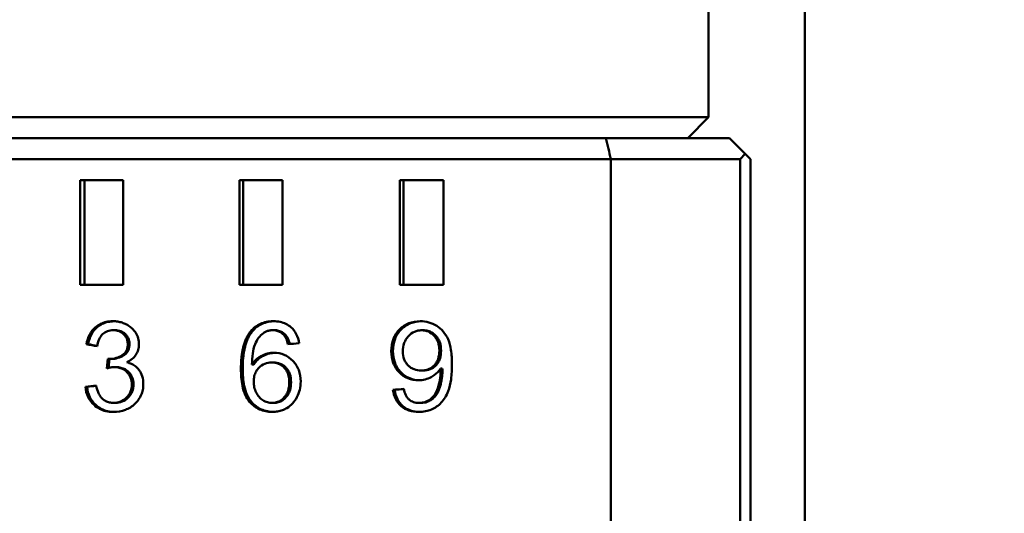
# Model space of a CAD drawing. Header units: millimetres. Extents: x 0 to 14369, y -869 to 2970.
# Tile 138 of 256: x 1368 to 1391, y 1890 to 1902. Entities that reach past the tile are written whole.
import ezdxf

# ---------------------------------------------------------------- set-up
doc = ezdxf.new("R2010")
doc.units = ezdxf.units.MM
doc.header["$LTSCALE"] = 10
doc.layers.add('Bemaßung (ISO)', color=7, linetype='Continuous', lineweight=25)
doc.layers.add('Sichtbar (ISO)', color=7, linetype='Continuous', lineweight=50)
doc.styles.add('Notiztext (DIN)', font='isocpeur.ttf')
doc.dimstyles.new('Standard (DIN)', dxfattribs={"dimscale": 10, "dimtxt": 3.5, "dimasz": 2.5, "dimexe": 3.175, "dimexo": 0.8, "dimgap": 0.8, "dimtad": 1, "dimrnd": 1e-08, "dimzin": 0, "dimtxsty": 'Notiztext (DIN)', "dimcen": 0.09, "dimdle": 10, "dimclrd": 256, "dimclre": 256, "dimclrt": 256, "dimadec": 0, "dimazin": 0, "dimtfac": 1, "dimtmove": 0, "dimatfit": 3, "dimfxl": 1, "dimtolj": 1, "dimtzin": 0, "dimlwd": -1, "dimlwe": -1, "dimarcsym": 0})

# ---------------------------------------------------------------- blocks, each defined once
blk = doc.blocks.new('*D13')
at = {"layer": 'Bemaßung (ISO)', "transparency": 16777216}
for p, q in [((1297.655, 2633.514), (1541.405, 2633.514)), ((1509.655, 1658.514), (1509.655, 2608.514)), ((1293.805, 1633.514), (1541.405, 1633.514))]:
    blk.add_line(p, q, dxfattribs=at)
for points in [[(1505.488, 2608.514), (1513.821, 2608.514), (1509.655, 2633.514)], [(1505.488, 1658.514), (1513.821, 1658.514), (1509.655, 1633.514)]]:
    blk.add_solid(points, dxfattribs=at)
at = {"layer": 'Defpoints', "color": 0, "transparency": 16777216}
for p in [(1289.655, 2633.514), (1509.655, 2633.514), (1285.805, 1633.514)]:
    blk.add_point(p, dxfattribs=at)
at = {"layer": 'Bemaßung (ISO)', "transparency": 16777216, "insert": (1459.655, 2060.889), "char_height": 35, "attachment_point": 1, "rotation": 90, "style": 'Notiztext (DIN)'}
blk.add_mtext('\\A1;1000,00', dxfattribs=at)
blk = doc.blocks.new('*D16')
at = {"layer": 'Bemaßung (ISO)', "transparency": 16777216}
for p, q in [((1319.754, 2563.113), (1623.504, 2563.113)), ((1591.754, 1734.915), (1591.754, 2538.113)), ((1319.754, 1709.915), (1623.504, 1709.915))]:
    blk.add_line(p, q, dxfattribs=at)
for points in [[(1587.587, 2538.113), (1595.921, 2538.113), (1591.754, 2563.113)], [(1587.587, 1734.915), (1595.921, 1734.915), (1591.754, 1709.915)]]:
    blk.add_solid(points, dxfattribs=at)
at = {"layer": 'Defpoints', "color": 0, "transparency": 16777216}
for p in [(1311.754, 2563.113), (1591.754, 2563.113), (1311.754, 1709.915)]:
    blk.add_point(p, dxfattribs=at)
at = {"layer": 'Bemaßung (ISO)', "transparency": 16777216, "insert": (1541.754, 2072.639), "char_height": 35, "attachment_point": 1, "rotation": 90, "style": 'Notiztext (DIN)'}
blk.add_mtext('\\A1;853,20', dxfattribs=at)

msp = doc.modelspace()

# ---------------------------------------------------------------- linework, layer by layer
at = {"layer": 'Sichtbar (ISO)'}
for p, q in [((1386.455, 2137.664), (1386.455, 1635.364)), ((1384.155, 1903.764), (1384.155, 1899.764)), ((1343.619, 1899.764), (1382.071, 1899.764)), ((1382.071, 1899.764), (1384.155, 1899.764)), ((1383.655, 1899.264), (1384.155, 1899.764)), ((1327.418, 1899.264), (1381.698, 1899.264)), ((1343.9, 1899.264), (1382.092, 1899.264)), ((1382.092, 1899.264), (1383.606, 1899.264)), ((1383.606, 1899.264), (1384.655, 1899.264)), ((1384.655, 1899.264), (1385.03, 1898.889)), ((1384.905, 1898.764), (1385.03, 1898.889)), ((1385.03, 1898.889), (1385.155, 1898.764)), ((1327.025, 1898.764), (1381.821, 1898.764)), ((1381.821, 1898.764), (1384.905, 1898.764)), ((1381.821, 1898.764), (1381.821, 1874.764)), ((1384.905, 1898.764), (1384.905, 1874.764)), ((1385.155, 1898.764), (1385.155, 1874.764)), ((1370.162, 1898.264), (1369.139, 1898.264)), ((1369.139, 1898.264), (1369.139, 1895.764)), ((1369.241, 1895.764), (1369.241, 1898.264)), ((1370.162, 1895.764), (1370.162, 1898.264)), ((1373.975, 1898.264), (1372.942, 1898.264)), ((1372.942, 1898.264), (1372.942, 1895.764)), ((1373.034, 1895.764), (1373.034, 1898.264)), ((1373.975, 1895.764), (1373.975, 1898.264)), ((1377.819, 1898.264), (1376.778, 1898.264)), ((1376.778, 1898.264), (1376.778, 1895.764)), ((1376.861, 1895.764), (1376.861, 1898.264)), ((1377.819, 1895.764), (1377.819, 1898.264)), ((1369.139, 1895.764), (1370.162, 1895.764)), ((1372.942, 1895.764), (1373.975, 1895.764)), ((1376.778, 1895.764), (1377.819, 1895.764)), ((1369.967, 1894.679), (1369.927, 1894.679)), ((1373.737, 1894.679), (1373.778, 1894.679)), ((1377.296, 1894.677), (1377.338, 1894.677)), ((1369.326, 1894.343), (1369.286, 1894.343)), ((1369.8, 1893.996), (1369.771, 1893.767)), ((1369.813, 1893.778), (1369.84, 1893.993)), ((1369.842, 1893.993), (1369.882, 1893.993)), ((1369.955, 1893.796), (1369.995, 1893.796)), ((1373.242, 1893.857), (1373.283, 1893.857)), ((1373.754, 1893.909), (1373.714, 1893.909)), ((1377.289, 1893.713), (1377.33, 1893.713)), ((1377.75, 1893.762), (1377.791, 1893.762)), ((1369.26, 1893.324), (1369.3, 1893.324)), ((1376.611, 1893.254), (1376.652, 1893.254)), ((1369.933, 1892.942), (1369.973, 1892.942)), ((1373.724, 1892.942), (1373.765, 1892.942)), ((1377.236, 1892.942), (1377.277, 1892.942))]:
    msp.add_line(p, q, dxfattribs=at)
for centre, ratio, start_param, end_param in [((1377.408, 1894.046), 0.355888, 0.455367, 0.852437), ((1377.45, 1894.046), 0.355954, 0.455373, 0.852455)]:
    msp.add_ellipse(centre, major_axis=(0.047, -1.013), ratio=ratio, start_param=start_param, end_param=end_param, dxfattribs=at)
for points in [[(1381.821, 1898.764), (1381.8, 1898.847), (1381.759, 1899.014), (1381.718, 1899.181), (1381.698, 1899.264)], [(1369.545, 1894.297), (1369.459, 1894.312), (1369.372, 1894.328), (1369.286, 1894.343)], [(1369.546, 1894.304), (1369.473, 1894.317), (1369.399, 1894.33), (1369.326, 1894.343)], [(1374.368, 1894.365), (1374.28, 1894.358), (1374.192, 1894.351), (1374.103, 1894.344)], [(1377.751, 1893.71), (1377.751, 1893.721), (1377.75, 1893.739), (1377.75, 1893.762)], [(1377.793, 1893.71), (1377.793, 1893.721), (1377.791, 1893.739), (1377.791, 1893.762)], [(1369.519, 1893.358), (1369.433, 1893.347), (1369.346, 1893.335), (1369.26, 1893.324)], [(1369.52, 1893.353), (1369.447, 1893.343), (1369.373, 1893.333), (1369.3, 1893.324)], [(1376.871, 1893.277), (1376.784, 1893.27), (1376.698, 1893.262), (1376.611, 1893.254)], [(1376.871, 1893.274), (1376.798, 1893.267), (1376.725, 1893.261), (1376.652, 1893.254)]]:
    msp.add_open_spline(points, degree=3, dxfattribs=at)
for points, knots in [([(1369.502, 1894.748), (1369.539, 1894.779), (1369.578, 1894.806), (1369.622, 1894.827), (1369.665, 1894.848), (1369.711, 1894.865), (1369.761, 1894.876), (1369.811, 1894.887), (1369.864, 1894.893), (1369.921, 1894.893)], [0, 0, 0, 0, 0.3333333, 0.3333333, 0.3333333, 0.6666667, 0.6666667, 0.6666667, 1, 1, 1, 1]), ([(1369.542, 1894.748), (1369.579, 1894.779), (1369.619, 1894.806), (1369.662, 1894.827), (1369.705, 1894.848), (1369.751, 1894.865), (1369.801, 1894.876), (1369.845, 1894.885), (1369.892, 1894.891), (1369.941, 1894.892)], [0, 0, 0, 0, 0.3333333, 0.3333333, 0.3333333, 0.6666667, 0.6666667, 0.6666667, 0.9594387, 0.9594387, 0.9594387, 0.9594387]), ([(1369.921, 1894.893), (1369.96, 1894.893), (1369.997, 1894.89), (1370.033, 1894.884), (1370.069, 1894.878), (1370.104, 1894.87), (1370.138, 1894.859), (1370.173, 1894.848), (1370.207, 1894.834), (1370.241, 1894.817)], [0, 0, 0, 0, 0.333333, 0.333333, 0.333333, 0.666667, 0.666667, 0.666667, 1, 1, 1, 1]), ([(1373.21, 1894.65), (1373.242, 1894.689), (1373.278, 1894.725), (1373.358, 1894.786), (1373.4, 1894.811), (1373.492, 1894.852), (1373.54, 1894.867), (1373.644, 1894.888), (1373.699, 1894.893), (1373.753, 1894.893)], [0.000001, 0.000001, 0.000001, 0.000001, 0.01537606, 0.01537606, 0.03036404, 0.03036404, 0.04584919, 0.04584919, 0.06246814, 0.06246814, 0.06246814, 0.06246814]), ([(1373.25, 1894.65), (1373.283, 1894.689), (1373.319, 1894.725), (1373.399, 1894.786), (1373.441, 1894.811), (1373.532, 1894.852), (1373.581, 1894.867), (1373.678, 1894.887), (1373.726, 1894.891), (1373.773, 1894.892)], [0.000001, 0.000001, 0.000001, 0.000001, 0.01537678, 0.01537678, 0.03036574, 0.03036574, 0.04585207, 0.04585207, 0.06036896, 0.06036896, 0.06036896, 0.06036896]), ([(1373.753, 1894.893), (1373.81, 1894.893), (1373.864, 1894.887), (1373.914, 1894.877), (1373.964, 1894.866), (1374.01, 1894.85), (1374.053, 1894.829), (1374.096, 1894.808), (1374.135, 1894.782), (1374.171, 1894.752)], [0, 0, 0, 0, 0.333333, 0.333333, 0.333333, 0.666667, 0.666667, 0.666667, 1, 1, 1, 1]), ([(1376.767, 1894.696), (1376.8, 1894.728), (1376.835, 1894.756), (1376.91, 1894.806), (1376.949, 1894.827), (1377.077, 1894.878), (1377.169, 1894.893), (1377.263, 1894.893)], [0.000001, 0.000001, 0.000001, 0.000001, 0.01368013, 0.01368013, 0.02709682, 0.02709682, 0.05538177, 0.05538177, 0.05538177, 0.05538177]), ([(1376.809, 1894.696), (1376.841, 1894.728), (1376.876, 1894.756), (1376.951, 1894.806), (1376.99, 1894.827), (1377.112, 1894.875), (1377.197, 1894.89), (1377.283, 1894.892)], [0.000001, 0.000001, 0.000001, 0.000001, 0.01368114, 0.01368114, 0.02709913, 0.02709913, 0.05325864, 0.05325864, 0.05325864, 0.05325864]), ([(1377.263, 1894.893), (1377.333, 1894.893), (1377.402, 1894.884), (1377.535, 1894.845), (1377.597, 1894.817), (1377.656, 1894.781)], [0.000001, 0.000001, 0.000001, 0.000001, 0.02106886, 0.02106886, 0.0418519, 0.0418519, 0.0418519, 0.0418519]), ([(1369.286, 1894.343), (1369.301, 1894.425), (1369.326, 1894.504), (1369.4, 1894.643), (1369.445, 1894.7), (1369.502, 1894.748)], [0.000001, 0.000001, 0.000001, 0.000001, 0.02491904, 0.02491904, 0.04738537, 0.04738537, 0.04738537, 0.04738537]), ([(1369.326, 1894.343), (1369.341, 1894.425), (1369.366, 1894.504), (1369.44, 1894.643), (1369.486, 1894.7), (1369.542, 1894.748)], [0.000001, 0.000001, 0.000001, 0.000001, 0.02492119, 0.02492119, 0.047386, 0.047386, 0.047386, 0.047386]), ([(1369.927, 1894.679), (1369.879, 1894.679), (1369.832, 1894.671), (1369.745, 1894.639), (1369.707, 1894.615), (1369.674, 1894.583)], [0.000001, 0.000001, 0.000001, 0.000001, 0.01460833, 0.01460833, 0.02847128, 0.02847128, 0.02847128, 0.02847128]), ([(1370.176, 1894.584), (1370.16, 1894.599), (1370.143, 1894.613), (1370.106, 1894.637), (1370.086, 1894.647), (1370.021, 1894.672), (1369.974, 1894.679), (1369.927, 1894.679)], [0.000001, 0.000001, 0.000001, 0.000001, 0.00675116, 0.00675116, 0.01349403, 0.01349403, 0.02797265, 0.02797265, 0.02797265, 0.02797265]), ([(1370.217, 1894.584), (1370.201, 1894.599), (1370.184, 1894.613), (1370.146, 1894.637), (1370.127, 1894.647), (1370.062, 1894.672), (1370.015, 1894.679), (1369.967, 1894.679)], [0.000001, 0.000001, 0.000001, 0.000001, 0.0067514, 0.0067514, 0.01349458, 0.01349458, 0.02797396, 0.02797396, 0.02797396, 0.02797396]), ([(1370.241, 1894.817), (1370.273, 1894.801), (1370.303, 1894.782), (1370.331, 1894.761), (1370.358, 1894.741), (1370.382, 1894.718), (1370.404, 1894.694), (1370.426, 1894.669), (1370.446, 1894.643), (1370.463, 1894.615)], [0, 0, 0, 0, 0.333333, 0.333333, 0.333333, 0.666667, 0.666667, 0.666667, 1, 1, 1, 1]), ([(1373.21, 1894.65), (1373.189, 1894.624), (1373.17, 1894.598), (1373.153, 1894.57), (1373.136, 1894.542), (1373.12, 1894.513), (1373.106, 1894.483), (1373.092, 1894.454), (1373.08, 1894.423), (1373.069, 1894.392), (1373.058, 1894.361), (1373.048, 1894.33), (1373.04, 1894.298), (1373.031, 1894.267), (1373.024, 1894.236), (1373.018, 1894.203), (1373.011, 1894.171), (1373.006, 1894.139), (1373.001, 1894.105), (1372.996, 1894.071), (1372.992, 1894.036), (1372.989, 1893.999), (1372.986, 1893.963), (1372.983, 1893.925), (1372.982, 1893.884), (1372.98, 1893.844), (1372.979, 1893.801), (1372.979, 1893.756)], [0, 0, 0, 0, 0.1111111, 0.1111111, 0.1111111, 0.2222222, 0.2222222, 0.2222222, 0.3333333, 0.3333333, 0.3333333, 0.4444444, 0.4444444, 0.4444444, 0.5555556, 0.5555556, 0.5555556, 0.6666667, 0.6666667, 0.6666667, 0.7777778, 0.7777778, 0.7777778, 0.8888889, 0.8888889, 0.8888889, 1, 1, 1, 1]), ([(1373.02, 1893.756), (1373.02, 1893.801), (1373.021, 1893.845), (1373.022, 1893.886), (1373.024, 1893.927), (1373.027, 1893.966), (1373.03, 1894.003), (1373.034, 1894.041), (1373.038, 1894.076), (1373.043, 1894.11), (1373.048, 1894.145), (1373.053, 1894.178), (1373.06, 1894.21), (1373.066, 1894.243), (1373.074, 1894.274), (1373.082, 1894.305), (1373.091, 1894.336), (1373.1, 1894.367), (1373.111, 1894.398), (1373.122, 1894.428), (1373.134, 1894.458), (1373.148, 1894.487), (1373.162, 1894.516), (1373.177, 1894.544), (1373.194, 1894.571), (1373.211, 1894.599), (1373.23, 1894.625), (1373.25, 1894.65)], [0, 0, 0, 0, 0.1111111, 0.1111111, 0.1111111, 0.2222222, 0.2222222, 0.2222222, 0.3333333, 0.3333333, 0.3333333, 0.4444444, 0.4444444, 0.4444444, 0.5555556, 0.5555556, 0.5555556, 0.6666667, 0.6666667, 0.6666667, 0.7777778, 0.7777778, 0.7777778, 0.8888889, 0.8888889, 0.8888889, 1, 1, 1, 1]), ([(1373.737, 1894.679), (1373.708, 1894.679), (1373.681, 1894.676), (1373.655, 1894.671), (1373.629, 1894.665), (1373.604, 1894.658), (1373.581, 1894.648), (1373.558, 1894.637), (1373.535, 1894.625), (1373.514, 1894.609)], [0, 0, 0, 0, 0.333333, 0.333333, 0.333333, 0.666667, 0.666667, 0.666667, 1, 1, 1, 1]), ([(1374.002, 1894.566), (1373.978, 1894.591), (1373.952, 1894.612), (1373.925, 1894.629), (1373.897, 1894.645), (1373.868, 1894.658), (1373.837, 1894.666), (1373.806, 1894.674), (1373.772, 1894.679), (1373.737, 1894.679)], [0, 0, 0, 0, 0.3333333, 0.3333333, 0.3333333, 0.6666667, 0.6666667, 0.6666667, 1, 1, 1, 1]), ([(1374.043, 1894.566), (1374.019, 1894.591), (1373.993, 1894.612), (1373.966, 1894.629), (1373.938, 1894.645), (1373.909, 1894.658), (1373.878, 1894.666), (1373.846, 1894.674), (1373.813, 1894.679), (1373.778, 1894.679)], [0, 0, 0, 0, 0.3333333, 0.3333333, 0.3333333, 0.6666667, 0.6666667, 0.6666667, 1, 1, 1, 1]), ([(1374.171, 1894.752), (1374.225, 1894.706), (1374.269, 1894.651), (1374.337, 1894.517), (1374.358, 1894.442), (1374.368, 1894.365)], [0.000001, 0.000001, 0.000001, 0.000001, 0.02156447, 0.02156447, 0.04497886, 0.04497886, 0.04497886, 0.04497886]), ([(1376.571, 1894.177), (1376.571, 1894.277), (1376.585, 1894.377), (1376.637, 1894.513), (1376.657, 1894.553), (1376.707, 1894.629), (1376.735, 1894.664), (1376.767, 1894.696)], [0.000001, 0.000001, 0.000001, 0.000001, 0.03014449, 0.03014449, 0.04368566, 0.04368566, 0.05730345, 0.05730345, 0.05730345, 0.05730345]), ([(1376.612, 1894.177), (1376.612, 1894.277), (1376.626, 1894.377), (1376.678, 1894.513), (1376.699, 1894.553), (1376.748, 1894.629), (1376.777, 1894.664), (1376.809, 1894.696)], [0.000001, 0.000001, 0.000001, 0.000001, 0.03014597, 0.03014597, 0.04368689, 0.04368689, 0.05730476, 0.05730476, 0.05730476, 0.05730476]), ([(1377.296, 1894.677), (1377.267, 1894.677), (1377.238, 1894.674), (1377.181, 1894.662), (1377.154, 1894.654), (1377.072, 1894.617), (1377.024, 1894.58), (1376.982, 1894.535)], [0.000001, 0.000001, 0.000001, 0.000001, 0.00884596, 0.00884596, 0.01749292, 0.01749292, 0.03588541, 0.03588541, 0.03588541, 0.03588541]), ([(1377.594, 1894.545), (1377.555, 1894.587), (1377.509, 1894.621), (1377.432, 1894.655), (1377.406, 1894.663), (1377.352, 1894.674), (1377.324, 1894.677), (1377.296, 1894.677)], [0.000001, 0.000001, 0.000001, 0.000001, 0.01726016, 0.01726016, 0.02545482, 0.02545482, 0.03391621, 0.03391621, 0.03391621, 0.03391621]), ([(1377.636, 1894.545), (1377.596, 1894.587), (1377.551, 1894.621), (1377.473, 1894.655), (1377.448, 1894.663), (1377.393, 1894.674), (1377.366, 1894.677), (1377.338, 1894.677)], [0.000001, 0.000001, 0.000001, 0.000001, 0.01726207, 0.01726207, 0.02545752, 0.02545752, 0.0339198, 0.0339198, 0.0339198, 0.0339198]), ([(1377.656, 1894.781), (1377.715, 1894.744), (1377.767, 1894.699), (1377.86, 1894.591), (1377.898, 1894.53), (1377.928, 1894.463)], [0.000001, 0.000001, 0.000001, 0.000001, 0.02092077, 0.02092077, 0.04282434, 0.04282434, 0.04282434, 0.04282434]), ([(1369.674, 1894.583), (1369.638, 1894.549), (1369.611, 1894.507), (1369.567, 1894.409), (1369.553, 1894.353), (1369.545, 1894.297)], [0.000001, 0.000001, 0.000001, 0.000001, 0.01518531, 0.01518531, 0.0322323, 0.0322323, 0.0322323, 0.0322323]), ([(1370.274, 1894.347), (1370.274, 1894.379), (1370.27, 1894.409), (1370.263, 1894.437), (1370.256, 1894.464), (1370.245, 1894.491), (1370.231, 1894.515), (1370.216, 1894.54), (1370.198, 1894.563), (1370.176, 1894.584)], [0, 0, 0, 0, 0.3333333, 0.3333333, 0.3333333, 0.6666667, 0.6666667, 0.6666667, 1, 1, 1, 1]), ([(1370.314, 1894.347), (1370.314, 1894.379), (1370.311, 1894.409), (1370.303, 1894.437), (1370.296, 1894.464), (1370.285, 1894.491), (1370.271, 1894.515), (1370.257, 1894.54), (1370.238, 1894.563), (1370.217, 1894.584)], [0, 0, 0, 0, 0.3333333, 0.3333333, 0.3333333, 0.6666667, 0.6666667, 0.6666667, 1, 1, 1, 1]), ([(1370.463, 1894.615), (1370.489, 1894.573), (1370.509, 1894.529), (1370.535, 1894.436), (1370.542, 1894.389), (1370.542, 1894.342)], [0.000001, 0.000001, 0.000001, 0.000001, 0.01471346, 0.01471346, 0.02900357, 0.02900357, 0.02900357, 0.02900357]), ([(1373.514, 1894.609), (1373.472, 1894.578), (1373.434, 1894.541), (1373.367, 1894.453), (1373.339, 1894.401), (1373.317, 1894.348)], [0.000001, 0.000001, 0.000001, 0.000001, 0.01599791, 0.01599791, 0.03351355, 0.03351355, 0.03351355, 0.03351355]), ([(1374.103, 1894.344), (1374.093, 1894.389), (1374.079, 1894.435), (1374.045, 1894.509), (1374.026, 1894.541), (1374.002, 1894.566)], [0.000001, 0.000001, 0.000001, 0.000001, 0.01372672, 0.01372672, 0.02434723, 0.02434723, 0.02434723, 0.02434723]), ([(1374.144, 1894.348), (1374.133, 1894.391), (1374.119, 1894.436), (1374.086, 1894.509), (1374.067, 1894.541), (1374.043, 1894.566)], [0.00031655, 0.00031655, 0.00031655, 0.00031655, 0.01372688, 0.01372688, 0.02434775, 0.02434775, 0.02434775, 0.02434775]), ([(1376.982, 1894.535), (1376.96, 1894.512), (1376.94, 1894.487), (1376.906, 1894.432), (1376.893, 1894.403), (1376.858, 1894.308), (1376.848, 1894.238), (1376.848, 1894.168)], [0.000001, 0.000001, 0.000001, 0.000001, 0.00967682, 0.00967682, 0.01929353, 0.01929353, 0.04029886, 0.04029886, 0.04029886, 0.04029886]), ([(1377.72, 1894.19), (1377.72, 1894.258), (1377.711, 1894.326), (1377.678, 1894.419), (1377.665, 1894.447), (1377.633, 1894.499), (1377.615, 1894.523), (1377.594, 1894.545)], [0.000001, 0.000001, 0.000001, 0.000001, 0.02042451, 0.02042451, 0.0296721, 0.0296721, 0.0387585, 0.0387585, 0.0387585, 0.0387585]), ([(1377.761, 1894.19), (1377.761, 1894.258), (1377.752, 1894.326), (1377.719, 1894.419), (1377.706, 1894.447), (1377.675, 1894.499), (1377.656, 1894.523), (1377.636, 1894.545)], [0.000001, 0.000001, 0.000001, 0.000001, 0.02042557, 0.02042557, 0.02967294, 0.02967294, 0.03875937, 0.03875937, 0.03875937, 0.03875937]), ([(1377.928, 1894.463), (1377.963, 1894.385), (1377.985, 1894.295), (1378.016, 1894.099), (1378.022, 1893.98), (1378.022, 1893.867)], [0.000001, 0.000001, 0.000001, 0.000001, 0.0258494, 0.0258494, 0.05971914, 0.05971914, 0.05971914, 0.05971914]), ([(1370.141, 1894.08), (1370.163, 1894.095), (1370.183, 1894.111), (1370.218, 1894.15), (1370.232, 1894.172), (1370.254, 1894.217), (1370.261, 1894.241), (1370.272, 1894.292), (1370.274, 1894.32), (1370.274, 1894.347)], [0.000001, 0.000001, 0.000001, 0.000001, 0.00803537, 0.00803537, 0.01581586, 0.01581586, 0.0233019, 0.0233019, 0.03153399, 0.03153399, 0.03153399, 0.03153399]), ([(1370.181, 1894.08), (1370.203, 1894.095), (1370.223, 1894.111), (1370.258, 1894.15), (1370.272, 1894.172), (1370.294, 1894.217), (1370.302, 1894.241), (1370.312, 1894.292), (1370.314, 1894.32), (1370.314, 1894.347)], [0.000001, 0.000001, 0.000001, 0.000001, 0.00803554, 0.00803554, 0.01581608, 0.01581608, 0.02330226, 0.02330226, 0.03153448, 0.03153448, 0.03153448, 0.03153448]), ([(1370.542, 1894.342), (1370.542, 1894.297), (1370.536, 1894.253), (1370.511, 1894.168), (1370.492, 1894.128), (1370.468, 1894.091)], [0.000001, 0.000001, 0.000001, 0.000001, 0.0134077, 0.0134077, 0.02672286, 0.02672286, 0.02672286, 0.02672286]), ([(1373.317, 1894.348), (1373.287, 1894.277), (1373.27, 1894.196), (1373.247, 1894.034), (1373.243, 1893.944), (1373.242, 1893.857)], [0.000001, 0.000001, 0.000001, 0.000001, 0.02305638, 0.02305638, 0.04912273, 0.04912273, 0.04912273, 0.04912273]), ([(1376.76, 1893.673), (1376.729, 1893.705), (1376.701, 1893.739), (1376.654, 1893.812), (1376.634, 1893.851), (1376.584, 1893.983), (1376.571, 1894.08), (1376.571, 1894.177)], [0.000001, 0.000001, 0.000001, 0.000001, 0.01318823, 0.01318823, 0.02635752, 0.02635752, 0.05549512, 0.05549512, 0.05549512, 0.05549512]), ([(1376.801, 1893.673), (1376.77, 1893.705), (1376.743, 1893.738), (1376.695, 1893.812), (1376.676, 1893.851), (1376.626, 1893.983), (1376.612, 1894.08), (1376.612, 1894.177)], [0.000001, 0.000001, 0.000001, 0.000001, 0.01318245, 0.01318245, 0.02634541, 0.02634541, 0.05549651, 0.05549651, 0.05549651, 0.05549651]), ([(1376.848, 1894.168), (1376.848, 1894.105), (1376.857, 1894.042), (1376.891, 1893.955), (1376.904, 1893.93), (1376.935, 1893.881), (1376.954, 1893.859), (1376.974, 1893.838)], [0.000001, 0.000001, 0.000001, 0.000001, 0.01903804, 0.01903804, 0.02772784, 0.02772784, 0.03646999, 0.03646999, 0.03646999, 0.03646999]), ([(1377.597, 1893.838), (1377.618, 1893.859), (1377.636, 1893.883), (1377.667, 1893.934), (1377.68, 1893.962), (1377.711, 1894.054), (1377.72, 1894.122), (1377.72, 1894.19)], [0.000001, 0.000001, 0.000001, 0.000001, 0.00887465, 0.00887465, 0.01800629, 0.01800629, 0.03822926, 0.03822926, 0.03822926, 0.03822926]), ([(1377.639, 1893.838), (1377.66, 1893.859), (1377.677, 1893.883), (1377.708, 1893.934), (1377.721, 1893.962), (1377.753, 1894.054), (1377.761, 1894.122), (1377.761, 1894.19)], [0.000001, 0.000001, 0.000001, 0.000001, 0.00887337, 0.00887337, 0.01800335, 0.01800335, 0.0382301, 0.0382301, 0.0382301, 0.0382301]), ([(1369.8, 1893.996), (1369.805, 1893.995), (1369.809, 1893.995), (1369.814, 1893.994), (1369.819, 1893.994), (1369.823, 1893.993), (1369.828, 1893.993), (1369.832, 1893.993), (1369.837, 1893.993), (1369.842, 1893.993)], [0, 0, 0, 0, 0.333333, 0.333333, 0.333333, 0.666667, 0.666667, 0.666667, 1, 1, 1, 1]), ([(1369.842, 1893.993), (1369.895, 1893.993), (1369.948, 1894), (1370.049, 1894.03), (1370.097, 1894.051), (1370.141, 1894.08)], [0.000001, 0.000001, 0.000001, 0.000001, 0.01634401, 0.01634401, 0.03238116, 0.03238116, 0.03238116, 0.03238116]), ([(1369.882, 1893.993), (1369.936, 1893.993), (1369.988, 1894), (1370.09, 1894.03), (1370.137, 1894.051), (1370.181, 1894.08)], [0.000001, 0.000001, 0.000001, 0.000001, 0.01634488, 0.01634488, 0.03238276, 0.03238276, 0.03238276, 0.03238276]), ([(1370.468, 1894.091), (1370.443, 1894.053), (1370.412, 1894.02), (1370.338, 1893.959), (1370.295, 1893.933), (1370.249, 1893.912)], [0.000001, 0.000001, 0.000001, 0.000001, 0.01378779, 0.01378779, 0.02906717, 0.02906717, 0.02906717, 0.02906717]), ([(1370.249, 1893.912), (1370.292, 1893.902), (1370.331, 1893.889), (1370.367, 1893.872), (1370.403, 1893.855), (1370.435, 1893.834), (1370.465, 1893.811), (1370.494, 1893.787), (1370.519, 1893.761), (1370.542, 1893.731)], [0, 0, 0, 0, 0.333333, 0.333333, 0.333333, 0.666667, 0.666667, 0.666667, 1, 1, 1, 1]), ([(1373.242, 1893.857), (1373.264, 1893.89), (1373.287, 1893.919), (1373.312, 1893.946), (1373.336, 1893.972), (1373.362, 1893.996), (1373.39, 1894.016), (1373.417, 1894.037), (1373.446, 1894.055), (1373.476, 1894.07)], [0, 0, 0, 0, 0.333333, 0.333333, 0.333333, 0.666667, 0.666667, 0.666667, 1, 1, 1, 1]), ([(1373.283, 1893.857), (1373.305, 1893.89), (1373.328, 1893.919), (1373.353, 1893.946), (1373.377, 1893.972), (1373.403, 1893.996), (1373.431, 1894.016), (1373.458, 1894.037), (1373.487, 1894.055), (1373.517, 1894.07)], [0, 0, 0, 0, 0.333333, 0.333333, 0.333333, 0.666667, 0.666667, 0.666667, 1, 1, 1, 1]), ([(1373.476, 1894.07), (1373.521, 1894.093), (1373.568, 1894.11), (1373.666, 1894.133), (1373.716, 1894.139), (1373.767, 1894.139)], [0.000001, 0.000001, 0.000001, 0.000001, 0.01531888, 0.01531888, 0.03061004, 0.03061004, 0.03061004, 0.03061004]), ([(1373.517, 1894.07), (1373.562, 1894.093), (1373.609, 1894.11), (1373.701, 1894.132), (1373.744, 1894.137), (1373.787, 1894.139)], [0.000001, 0.000001, 0.000001, 0.000001, 0.01532006, 0.01532006, 0.02857689, 0.02857689, 0.02857689, 0.02857689]), ([(1373.767, 1894.139), (1373.851, 1894.139), (1373.934, 1894.124), (1374.09, 1894.058), (1374.159, 1894.008), (1374.219, 1893.947)], [0.000001, 0.000001, 0.000001, 0.000001, 0.02571568, 0.02571568, 0.05157922, 0.05157922, 0.05157922, 0.05157922]), ([(1374.219, 1893.947), (1374.249, 1893.916), (1374.276, 1893.882), (1374.324, 1893.809), (1374.343, 1893.77), (1374.393, 1893.641), (1374.407, 1893.547), (1374.407, 1893.452)], [0.000001, 0.000001, 0.000001, 0.000001, 0.01313384, 0.01313384, 0.02618752, 0.02618752, 0.0546772, 0.0546772, 0.0546772, 0.0546772]), ([(1369.955, 1893.796), (1369.928, 1893.796), (1369.899, 1893.793), (1369.839, 1893.784), (1369.804, 1893.776), (1369.771, 1893.767)], [0.000001, 0.000001, 0.000001, 0.000001, 0.00826387, 0.00826387, 0.0187142, 0.0187142, 0.0187142, 0.0187142]), ([(1370.252, 1893.679), (1370.226, 1893.705), (1370.198, 1893.727), (1370.168, 1893.744), (1370.137, 1893.761), (1370.105, 1893.774), (1370.069, 1893.783), (1370.034, 1893.792), (1369.995, 1893.796), (1369.955, 1893.796)], [0, 0, 0, 0, 0.333333, 0.333333, 0.333333, 0.666667, 0.666667, 0.666667, 1, 1, 1, 1]), ([(1370.293, 1893.679), (1370.267, 1893.705), (1370.239, 1893.727), (1370.208, 1893.744), (1370.178, 1893.761), (1370.145, 1893.774), (1370.109, 1893.783), (1370.074, 1893.792), (1370.036, 1893.796), (1369.995, 1893.796)], [0, 0, 0, 0, 0.333333, 0.333333, 0.333333, 0.666667, 0.666667, 0.666667, 1, 1, 1, 1]), ([(1370.369, 1893.384), (1370.369, 1893.44), (1370.361, 1893.495), (1370.33, 1893.572), (1370.318, 1893.595), (1370.288, 1893.64), (1370.271, 1893.66), (1370.252, 1893.679)], [0.000001, 0.000001, 0.000001, 0.000001, 0.01682454, 0.01682454, 0.02478195, 0.02478195, 0.03293897, 0.03293897, 0.03293897, 0.03293897]), ([(1370.41, 1893.384), (1370.41, 1893.44), (1370.401, 1893.495), (1370.371, 1893.572), (1370.358, 1893.595), (1370.329, 1893.64), (1370.312, 1893.66), (1370.293, 1893.679)], [0.000001, 0.000001, 0.000001, 0.000001, 0.01682481, 0.01682481, 0.02478223, 0.02478223, 0.03293935, 0.03293935, 0.03293935, 0.03293935]), ([(1370.542, 1893.731), (1370.577, 1893.685), (1370.602, 1893.634), (1370.638, 1893.518), (1370.646, 1893.454), (1370.646, 1893.39)], [0.000001, 0.000001, 0.000001, 0.000001, 0.01745114, 0.01745114, 0.03663549, 0.03663549, 0.03663549, 0.03663549]), ([(1372.979, 1893.756), (1372.979, 1893.623), (1372.988, 1893.482), (1373.03, 1893.277), (1373.052, 1893.202), (1373.11, 1893.072), (1373.144, 1893.015), (1373.187, 1892.966)], [-0.08282785, -0.08282785, -0.08282785, -0.08282785, -0.04275333, -0.04275333, -0.0198125, -0.0198125, -0.000001, -0.000001, -0.000001, -0.000001]), ([(1373.228, 1892.966), (1373.185, 1893.015), (1373.151, 1893.072), (1373.093, 1893.202), (1373.071, 1893.277), (1373.029, 1893.482), (1373.02, 1893.623), (1373.02, 1893.756)], [0.000001, 0.000001, 0.000001, 0.000001, 0.0198138, 0.0198138, 0.04275587, 0.04275587, 0.08282873, 0.08282873, 0.08282873, 0.08282873]), ([(1373.408, 1893.782), (1373.381, 1893.755), (1373.358, 1893.724), (1373.339, 1893.69), (1373.321, 1893.657), (1373.307, 1893.62), (1373.297, 1893.58), (1373.288, 1893.54), (1373.283, 1893.497), (1373.283, 1893.451)], [0, 0, 0, 0, 0.333333, 0.333333, 0.333333, 0.666667, 0.666667, 0.666667, 1, 1, 1, 1]), ([(1373.714, 1893.909), (1373.656, 1893.909), (1373.6, 1893.899), (1373.495, 1893.855), (1373.448, 1893.823), (1373.408, 1893.782)], [0.000001, 0.000001, 0.000001, 0.000001, 0.01741619, 0.01741619, 0.03473063, 0.03473063, 0.03473063, 0.03473063]), ([(1374.015, 1893.782), (1373.995, 1893.802), (1373.974, 1893.821), (1373.928, 1893.853), (1373.904, 1893.867), (1373.826, 1893.9), (1373.771, 1893.909), (1373.714, 1893.909)], [0.000001, 0.000001, 0.000001, 0.000001, 0.00855212, 0.00855212, 0.01687689, 0.01687689, 0.0342072, 0.0342072, 0.0342072, 0.0342072]), ([(1374.056, 1893.782), (1374.036, 1893.802), (1374.015, 1893.821), (1373.969, 1893.853), (1373.945, 1893.867), (1373.867, 1893.9), (1373.812, 1893.909), (1373.754, 1893.909)], [0.000001, 0.000001, 0.000001, 0.000001, 0.00855248, 0.00855248, 0.01687773, 0.01687773, 0.03420992, 0.03420992, 0.03420992, 0.03420992]), ([(1374.134, 1893.436), (1374.134, 1893.503), (1374.126, 1893.57), (1374.095, 1893.66), (1374.083, 1893.687), (1374.052, 1893.738), (1374.035, 1893.761), (1374.015, 1893.782)], [0.000001, 0.000001, 0.000001, 0.000001, 0.01987898, 0.01987898, 0.0288476, 0.0288476, 0.03760284, 0.03760284, 0.03760284, 0.03760284]), ([(1374.175, 1893.436), (1374.175, 1893.503), (1374.167, 1893.57), (1374.136, 1893.66), (1374.123, 1893.687), (1374.093, 1893.738), (1374.076, 1893.761), (1374.056, 1893.782)], [0.000001, 0.000001, 0.000001, 0.000001, 0.0198788, 0.0198788, 0.02884774, 0.02884774, 0.03760342, 0.03760342, 0.03760342, 0.03760342]), ([(1376.974, 1893.838), (1376.995, 1893.818), (1377.017, 1893.799), (1377.065, 1893.768), (1377.09, 1893.755), (1377.171, 1893.722), (1377.229, 1893.713), (1377.289, 1893.713)], [0.000001, 0.000001, 0.000001, 0.000001, 0.0087158, 0.0087158, 0.01722549, 0.01722549, 0.03516163, 0.03516163, 0.03516163, 0.03516163]), ([(1377.289, 1893.713), (1377.347, 1893.713), (1377.405, 1893.722), (1377.485, 1893.755), (1377.51, 1893.768), (1377.556, 1893.799), (1377.578, 1893.818), (1377.597, 1893.838)], [0.000001, 0.000001, 0.000001, 0.000001, 0.01773803, 0.01773803, 0.0261015, 0.0261015, 0.03466882, 0.03466882, 0.03466882, 0.03466882]), ([(1377.33, 1893.713), (1377.389, 1893.713), (1377.447, 1893.722), (1377.527, 1893.755), (1377.551, 1893.768), (1377.598, 1893.799), (1377.619, 1893.818), (1377.639, 1893.838)], [0.000001, 0.000001, 0.000001, 0.000001, 0.01774022, 0.01774022, 0.02610451, 0.02610451, 0.03467248, 0.03467248, 0.03467248, 0.03467248]), ([(1377.75, 1893.762), (1377.733, 1893.735), (1377.713, 1893.71), (1377.691, 1893.686), (1377.669, 1893.662), (1377.644, 1893.639), (1377.616, 1893.618), (1377.589, 1893.597), (1377.559, 1893.577), (1377.527, 1893.559)], [0, 0, 0, 0, 0.333333, 0.333333, 0.333333, 0.666667, 0.666667, 0.666667, 1, 1, 1, 1]), ([(1377.711, 1893.391), (1377.72, 1893.426), (1377.727, 1893.461), (1377.733, 1893.496), (1377.739, 1893.531), (1377.744, 1893.566), (1377.747, 1893.602), (1377.75, 1893.637), (1377.751, 1893.673), (1377.751, 1893.71)], [0, 0, 0, 0, 0.333333, 0.333333, 0.333333, 0.666667, 0.666667, 0.666667, 1, 1, 1, 1]), ([(1377.752, 1893.391), (1377.761, 1893.426), (1377.769, 1893.461), (1377.775, 1893.496), (1377.781, 1893.531), (1377.785, 1893.566), (1377.788, 1893.602), (1377.791, 1893.637), (1377.793, 1893.673), (1377.793, 1893.71)], [0, 0, 0, 0, 0.333333, 0.333333, 0.333333, 0.666667, 0.666667, 0.666667, 1, 1, 1, 1]), ([(1378.022, 1893.867), (1378.022, 1893.747), (1378.016, 1893.622), (1377.985, 1893.408), (1377.963, 1893.31), (1377.929, 1893.22)], [0.000001, 0.000001, 0.000001, 0.000001, 0.03604163, 0.03604163, 0.06492729, 0.06492729, 0.06492729, 0.06492729]), ([(1373.283, 1893.451), (1373.283, 1893.406), (1373.288, 1893.362), (1373.307, 1893.275), (1373.322, 1893.233), (1373.34, 1893.193)], [0.000001, 0.000001, 0.000001, 0.000001, 0.01336042, 0.01336042, 0.02669054, 0.02669054, 0.02669054, 0.02669054]), ([(1374.407, 1893.452), (1374.407, 1893.386), (1374.399, 1893.321), (1374.369, 1893.196), (1374.347, 1893.137), (1374.318, 1893.081)], [0.000001, 0.000001, 0.000001, 0.000001, 0.01972625, 0.01972625, 0.03877791, 0.03877791, 0.03877791, 0.03877791]), ([(1377.222, 1893.483), (1377.135, 1893.483), (1377.05, 1893.497), (1376.89, 1893.563), (1376.82, 1893.612), (1376.76, 1893.673)], [0.000001, 0.000001, 0.000001, 0.000001, 0.02631234, 0.02631234, 0.05231903, 0.05231903, 0.05231903, 0.05231903]), ([(1377.243, 1893.483), (1377.163, 1893.485), (1377.085, 1893.5), (1376.931, 1893.563), (1376.862, 1893.612), (1376.801, 1893.673)], [0.0021399, 0.0021399, 0.0021399, 0.0021399, 0.02631587, 0.02631587, 0.05232435, 0.05232435, 0.05232435, 0.05232435]), ([(1377.527, 1893.559), (1377.481, 1893.534), (1377.433, 1893.515), (1377.33, 1893.489), (1377.276, 1893.483), (1377.222, 1893.483)], [0.000001, 0.000001, 0.000001, 0.000001, 0.01578113, 0.01578113, 0.03201606, 0.03201606, 0.03201606, 0.03201606]), ([(1369.468, 1892.892), (1369.409, 1892.946), (1369.361, 1893.009), (1369.289, 1893.157), (1369.268, 1893.239), (1369.26, 1893.324)], [0.000001, 0.000001, 0.000001, 0.000001, 0.02431186, 0.02431186, 0.04978394, 0.04978394, 0.04978394, 0.04978394]), ([(1369.509, 1892.892), (1369.449, 1892.946), (1369.401, 1893.009), (1369.329, 1893.157), (1369.308, 1893.239), (1369.3, 1893.324)], [0.000001, 0.000001, 0.000001, 0.000001, 0.02431211, 0.02431211, 0.04978455, 0.04978455, 0.04978455, 0.04978455]), ([(1369.519, 1893.358), (1369.531, 1893.296), (1369.549, 1893.232), (1369.587, 1893.148), (1369.602, 1893.122), (1369.634, 1893.076), (1369.651, 1893.056), (1369.67, 1893.039)], [0.000001, 0.000001, 0.000001, 0.000001, 0.01906627, 0.01906627, 0.02787545, 0.02787545, 0.03586906, 0.03586906, 0.03586906, 0.03586906]), ([(1370.243, 1893.069), (1370.263, 1893.089), (1370.282, 1893.112), (1370.314, 1893.16), (1370.327, 1893.185), (1370.36, 1893.267), (1370.369, 1893.325), (1370.369, 1893.384)], [0.000001, 0.000001, 0.000001, 0.000001, 0.00882386, 0.00882386, 0.0174301, 0.0174301, 0.03529576, 0.03529576, 0.03529576, 0.03529576]), ([(1370.283, 1893.069), (1370.303, 1893.089), (1370.322, 1893.112), (1370.354, 1893.16), (1370.367, 1893.185), (1370.4, 1893.267), (1370.41, 1893.325), (1370.41, 1893.384)], [0.000001, 0.000001, 0.000001, 0.000001, 0.00882379, 0.00882379, 0.01742987, 0.01742987, 0.03529626, 0.03529626, 0.03529626, 0.03529626]), ([(1370.646, 1893.39), (1370.646, 1893.345), (1370.642, 1893.301), (1370.625, 1893.214), (1370.612, 1893.173), (1370.578, 1893.094), (1370.557, 1893.056), (1370.506, 1892.984), (1370.476, 1892.95), (1370.443, 1892.919)], [0.000001, 0.000001, 0.000001, 0.000001, 0.01346431, 0.01346431, 0.0264403, 0.0264403, 0.03951071, 0.03951071, 0.05318665, 0.05318665, 0.05318665, 0.05318665]), ([(1374.013, 1893.075), (1374.033, 1893.097), (1374.051, 1893.121), (1374.082, 1893.174), (1374.094, 1893.203), (1374.126, 1893.298), (1374.134, 1893.367), (1374.134, 1893.436)], [0.000001, 0.000001, 0.000001, 0.000001, 0.00908269, 0.00908269, 0.01845224, 0.01845224, 0.03913726, 0.03913726, 0.03913726, 0.03913726]), ([(1374.054, 1893.075), (1374.074, 1893.097), (1374.092, 1893.121), (1374.123, 1893.174), (1374.135, 1893.203), (1374.167, 1893.298), (1374.175, 1893.367), (1374.175, 1893.436)], [0.000001, 0.000001, 0.000001, 0.000001, 0.00908092, 0.00908092, 0.01844835, 0.01844835, 0.03913782, 0.03913782, 0.03913782, 0.03913782]), ([(1376.807, 1892.865), (1376.753, 1892.911), (1376.709, 1892.967), (1376.641, 1893.101), (1376.621, 1893.176), (1376.611, 1893.254)], [0.000001, 0.000001, 0.000001, 0.000001, 0.0216305, 0.0216305, 0.04512714, 0.04512714, 0.04512714, 0.04512714]), ([(1376.849, 1892.865), (1376.794, 1892.911), (1376.75, 1892.967), (1376.682, 1893.1), (1376.662, 1893.176), (1376.652, 1893.254)], [0.000001, 0.000001, 0.000001, 0.000001, 0.0216214, 0.0216214, 0.04512836, 0.04512836, 0.04512836, 0.04512836]), ([(1376.871, 1893.277), (1376.88, 1893.227), (1376.894, 1893.175), (1376.926, 1893.107), (1376.938, 1893.087), (1376.965, 1893.051), (1376.98, 1893.035), (1376.996, 1893.02)], [0.000001, 0.000001, 0.000001, 0.000001, 0.01541211, 0.01541211, 0.02249511, 0.02249511, 0.02904815, 0.02904815, 0.02904815, 0.02904815]), ([(1377.929, 1893.22), (1377.908, 1893.165), (1377.884, 1893.115), (1377.856, 1893.07), (1377.829, 1893.025), (1377.798, 1892.985), (1377.765, 1892.949), (1377.731, 1892.912), (1377.694, 1892.881), (1377.655, 1892.854)], [0, 0, 0, 0, 0.333333, 0.333333, 0.333333, 0.666667, 0.666667, 0.666667, 1, 1, 1, 1]), ([(1369.67, 1893.039), (1369.694, 1893.017), (1369.72, 1892.999), (1369.747, 1892.985), (1369.774, 1892.97), (1369.803, 1892.96), (1369.834, 1892.953), (1369.865, 1892.945), (1369.898, 1892.942), (1369.933, 1892.942)], [0, 0, 0, 0, 0.333333, 0.333333, 0.333333, 0.666667, 0.666667, 0.666667, 1, 1, 1, 1]), ([(1369.933, 1892.942), (1369.991, 1892.942), (1370.048, 1892.951), (1370.155, 1892.995), (1370.202, 1893.028), (1370.243, 1893.069)], [0.000001, 0.000001, 0.000001, 0.000001, 0.01787658, 0.01787658, 0.03537176, 0.03537176, 0.03537176, 0.03537176]), ([(1369.973, 1892.942), (1370.032, 1892.942), (1370.089, 1892.951), (1370.196, 1892.995), (1370.242, 1893.028), (1370.283, 1893.069)], [0.000001, 0.000001, 0.000001, 0.000001, 0.01787847, 0.01787847, 0.03537329, 0.03537329, 0.03537329, 0.03537329]), ([(1373.34, 1893.193), (1373.359, 1893.154), (1373.382, 1893.117), (1373.438, 1893.053), (1373.469, 1893.027), (1373.504, 1893.005)], [0.000001, 0.000001, 0.000001, 0.000001, 0.01311683, 0.01311683, 0.02559584, 0.02559584, 0.02559584, 0.02559584]), ([(1373.504, 1893.005), (1373.537, 1892.984), (1373.573, 1892.968), (1373.647, 1892.947), (1373.685, 1892.942), (1373.724, 1892.942)], [0.000001, 0.000001, 0.000001, 0.000001, 0.0118385, 0.0118385, 0.02357817, 0.02357817, 0.02357817, 0.02357817]), ([(1373.724, 1892.942), (1373.761, 1892.942), (1373.797, 1892.947), (1373.831, 1892.956), (1373.865, 1892.966), (1373.897, 1892.981), (1373.927, 1893), (1373.957, 1893.02), (1373.986, 1893.045), (1374.013, 1893.075)], [0, 0, 0, 0, 0.333333, 0.333333, 0.333333, 0.666667, 0.666667, 0.666667, 1, 1, 1, 1]), ([(1373.765, 1892.942), (1373.802, 1892.942), (1373.838, 1892.947), (1373.872, 1892.956), (1373.906, 1892.966), (1373.938, 1892.981), (1373.968, 1893), (1373.998, 1893.02), (1374.027, 1893.045), (1374.054, 1893.075)], [0, 0, 0, 0, 0.333333, 0.333333, 0.333333, 0.666667, 0.666667, 0.666667, 1, 1, 1, 1]), ([(1374.318, 1893.081), (1374.289, 1893.025), (1374.254, 1892.974), (1374.172, 1892.885), (1374.127, 1892.849), (1374.077, 1892.819)], [0.000001, 0.000001, 0.000001, 0.000001, 0.01876875, 0.01876875, 0.0364585, 0.0364585, 0.0364585, 0.0364585]), ([(1376.996, 1893.02), (1377.028, 1892.994), (1377.064, 1892.974), (1377.146, 1892.947), (1377.191, 1892.942), (1377.236, 1892.942)], [0.000001, 0.000001, 0.000001, 0.000001, 0.01250555, 0.01250555, 0.02609887, 0.02609887, 0.02609887, 0.02609887]), ([(1377.236, 1892.942), (1377.264, 1892.942), (1377.29, 1892.944), (1377.316, 1892.948), (1377.342, 1892.952), (1377.366, 1892.958), (1377.389, 1892.966), (1377.412, 1892.974), (1377.434, 1892.984), (1377.455, 1892.996)], [0, 0, 0, 0, 0.3333333, 0.3333333, 0.3333333, 0.6666667, 0.6666667, 0.6666667, 1, 1, 1, 1]), ([(1377.277, 1892.942), (1377.305, 1892.942), (1377.332, 1892.944), (1377.357, 1892.948), (1377.383, 1892.952), (1377.407, 1892.958), (1377.43, 1892.966), (1377.454, 1892.974), (1377.475, 1892.984), (1377.496, 1892.996)], [0, 0, 0, 0, 0.3333333, 0.3333333, 0.3333333, 0.6666667, 0.6666667, 0.6666667, 1, 1, 1, 1]), ([(1377.455, 1892.996), (1377.485, 1893.014), (1377.514, 1893.035), (1377.566, 1893.085), (1377.589, 1893.113), (1377.609, 1893.143)], [0.000001, 0.000001, 0.000001, 0.000001, 0.01074284, 0.01074284, 0.02165794, 0.02165794, 0.02165794, 0.02165794]), ([(1377.496, 1892.996), (1377.527, 1893.014), (1377.555, 1893.035), (1377.608, 1893.085), (1377.631, 1893.113), (1377.65, 1893.143)], [0.000001, 0.000001, 0.000001, 0.000001, 0.01074349, 0.01074349, 0.02165945, 0.02165945, 0.02165945, 0.02165945]), ([(1369.931, 1892.726), (1369.868, 1892.726), (1369.808, 1892.733), (1369.752, 1892.745), (1369.697, 1892.758), (1369.646, 1892.777), (1369.599, 1892.801), (1369.552, 1892.826), (1369.508, 1892.856), (1369.468, 1892.892)], [0, 0, 0, 0, 0.333333, 0.333333, 0.333333, 0.666667, 0.666667, 0.666667, 1, 1, 1, 1]), ([(1369.952, 1892.726), (1369.895, 1892.728), (1369.842, 1892.734), (1369.793, 1892.745), (1369.737, 1892.758), (1369.686, 1892.777), (1369.639, 1892.801), (1369.592, 1892.826), (1369.548, 1892.856), (1369.509, 1892.892)], [0.0349263, 0.0349263, 0.0349263, 0.0349263, 0.3333333, 0.3333333, 0.3333333, 0.6666667, 0.6666667, 0.6666667, 1, 1, 1, 1]), ([(1370.443, 1892.919), (1370.377, 1892.856), (1370.301, 1892.808), (1370.125, 1892.741), (1370.029, 1892.726), (1369.931, 1892.726)], [0.000001, 0.000001, 0.000001, 0.000001, 0.02773043, 0.02773043, 0.05760017, 0.05760017, 0.05760017, 0.05760017]), ([(1373.728, 1892.728), (1373.675, 1892.728), (1373.622, 1892.732), (1373.52, 1892.752), (1373.472, 1892.767), (1373.381, 1892.808), (1373.338, 1892.832), (1373.258, 1892.893), (1373.221, 1892.927), (1373.187, 1892.966)], [0.000001, 0.000001, 0.000001, 0.000001, 0.01619191, 0.01619191, 0.03147938, 0.03147938, 0.04644639, 0.04644639, 0.06187264, 0.06187264, 0.06187264, 0.06187264]), ([(1373.748, 1892.728), (1373.702, 1892.729), (1373.656, 1892.734), (1373.561, 1892.752), (1373.513, 1892.767), (1373.422, 1892.808), (1373.379, 1892.832), (1373.299, 1892.893), (1373.262, 1892.927), (1373.228, 1892.966)], [0.00212281, 0.00212281, 0.00212281, 0.00212281, 0.01619434, 0.01619434, 0.03148396, 0.03148396, 0.04645095, 0.04645095, 0.06187692, 0.06187692, 0.06187692, 0.06187692]), ([(1374.077, 1892.819), (1374.043, 1892.799), (1374.007, 1892.782), (1373.97, 1892.769), (1373.934, 1892.755), (1373.895, 1892.745), (1373.855, 1892.738), (1373.815, 1892.731), (1373.773, 1892.728), (1373.728, 1892.728)], [0, 0, 0, 0, 0.3333333, 0.3333333, 0.3333333, 0.6666667, 0.6666667, 0.6666667, 1, 1, 1, 1]), ([(1377.23, 1892.728), (1377.15, 1892.728), (1377.069, 1892.737), (1376.925, 1892.784), (1376.862, 1892.818), (1376.807, 1892.865)], [0.000001, 0.000001, 0.000001, 0.000001, 0.02415625, 0.02415625, 0.04587307, 0.04587307, 0.04587307, 0.04587307]), ([(1377.25, 1892.728), (1377.177, 1892.729), (1377.104, 1892.739), (1376.966, 1892.784), (1376.904, 1892.818), (1376.849, 1892.865)], [0.00211038, 0.00211038, 0.00211038, 0.00211038, 0.02415982, 0.02415982, 0.04587796, 0.04587796, 0.04587796, 0.04587796]), ([(1377.655, 1892.854), (1377.616, 1892.826), (1377.574, 1892.803), (1377.53, 1892.785), (1377.486, 1892.766), (1377.439, 1892.752), (1377.389, 1892.742), (1377.339, 1892.733), (1377.286, 1892.728), (1377.23, 1892.728)], [0, 0, 0, 0, 0.3333333, 0.3333333, 0.3333333, 0.6666667, 0.6666667, 0.6666667, 1, 1, 1, 1])]:
    msp.add_open_spline(points, degree=3, knots=knots, dxfattribs=at)

# ---------------------------------------------------------------- dimensions: what is measured, and where the dimension line sits
at = {"layer": 'Bemaßung (ISO)'}
for base, p1, p2, picture, middle in [((1509.655, 2633.514), (1285.805, 1633.514), (1289.655, 2633.514), '*D13', (1509.655, 2133.514)), ((1591.754, 2563.113), (1311.754, 1709.915), (1311.754, 2563.113), '*D16', (1591.754, 2136.514))]:
    dim = msp.add_linear_dim(base=base, p1=p1, p2=p2, angle=90, dimstyle='Standard (DIN)', override={"dimgap": 0.8, "dimdec": 2, "dimtol": 0, "dimlim": 0, "dimtp": 0, "dimtm": 0, "dimtdec": 2, "dimtofl": 0, "dimatfit": 1}, dxfattribs=at)
    dim.commit()
    dim.dimension.update_dxf_attribs({"geometry": picture, "text_midpoint": middle, "dimtype": 160})

doc.saveas('drawing.dxf')
